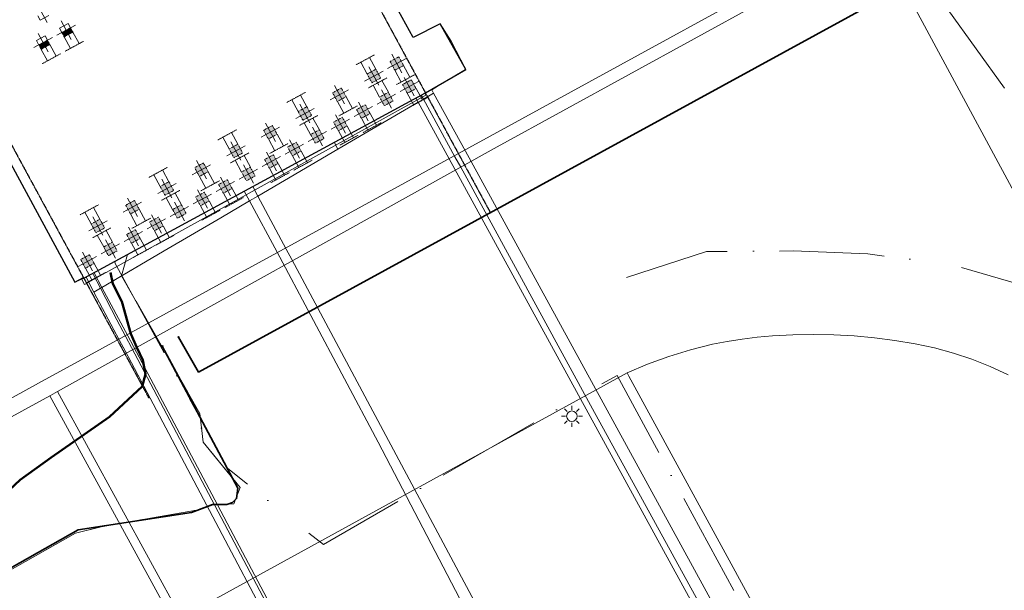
# Model space of a CAD drawing. Header units: millimetres. Extents: x 1069 to 250059, y -65909 to 70891.
# Tile 12 of 109: x 95399 to 133033, y -41839 to -20054. Entities that reach past the tile are written whole.
import ezdxf

# ---------------------------------------------------------------- set-up
doc = ezdxf.new("R2010")
doc.units = ezdxf.units.MM
for name, pattern in [('Dash dot', [15.875, 6.35, -4.7625, 0, -4.7625]), ('Grid Line', [22.225, 12.7, -3.175, 3.175, -3.175]), ('Hhidden', [2.5, 1.5, -1]), ('IMPORT-KL-DATA-N', [12500, 4000, -1000, 0, -1000, 4000, -1000, 0, -1500]), ('IMPORT-KL-GAS-LD-N', [13000, 4000, -1000, 0, -1000, 4000, -1000, 0, -2000]), ('IMPORT-KL-LS-N', [13000, 4000, -1000, 0, -1000, 4000, -1000, 0, -2000])]:
    doc.linetypes.add(name, pattern=pattern)
for name, color, linetype, lineweight in [('-TC Kabel leiding zeker thema onduidelijk', 1, 'Continuous', 50), ('B-CO-KL-DATA-G', 3, 'IMPORT-KL-DATA-N', 18), ('B-CO-KL-DATA_HULPSTUK-S-1', 3, 'Continuous', 18), ('B-CO-KL-DATA_KABELBED-G', 100, 'Continuous', 35), ('B-CO-KL-DATA_MANTELBUIS-G', 100, 'Continuous', 35), ('B-CO-KL-ET_LS-G', 180, 'IMPORT-KL-LS-N', 18), ('B-CO-KL-ET_LS_OV_LICHTMAST-S-1', 180, 'Continuous', 18), ('B-CO-KL-GAS_LD-G', 2, 'IMPORT-KL-GAS-LD-N', 18), ('B-CO-OG-INFO-G', 50, 'Continuous', 18), ('B-WE-GR-GRAS-GV', 60, 'Continuous', 13), ('B-WE-IE-TERREINAFSCHEIDING_KUNSTMATIG_MUUR-GV', 3, 'Continuous', 18), ('B-WE-KL-DATA_RIJKSWATERSTAAT NOORD NEDERLAND-G-1', 81, 'Continuous', 18), ('B-WE-KW-KUNSTWERK-GV', 5, 'Continuous', 18), ('B-WE-OG-TERREIN_CULTUURSCHEIDING-GV', 50, 'Continuous', 18), ('B-WE-OG-WATER-GV', 4, 'Continuous', 18), ('B-WE-OG-WEG-GV', 50, 'Continuous', 18), ('B-WE-VH-VERHARDING_ASFALT-GV', 252, 'Continuous', 18), ('B-WE-VH-VERHARDING_BETON-GV', 252, 'Continuous', 18), ('B-WE-VH-VERHARDING_STRAATBAKSTEEN-GV', 252, 'Continuous', 18), ('N-CO-BC-BETONVORM-G', 50, 'Continuous', 25), ('X-XX-AL-CONSTRUCTIELIJN-G-1', 10, 'Continuous', 25), ('X-XX-AL-CONSTRUCTIELIJN-G-2', 7, 'Dash dot', 18), ('X-XX-AL-CONSTRUCTIELIJN-G-3', 7, 'Continuous', 18), ('X-XX-AL-CONSTRUCTIELIJN-G-4', 7, 'Hhidden', 18), ('X_XX_AL_STRAMIENLIJN_G-1', 7, 'Grid Line', 25), ('XR-463688-BGT_Blauwverlaat_dwg-1', 240, 'Continuous', 13), ('XR-463688-KL-Besturingskabel_Blauwverlaat_dwg-1', 1, 'Continuous', 50), ('XR-463688-KL_Blauwverlaat_dwg-1', 50, 'Continuous', 18)]:
    doc.layers.add(name, color=color, linetype=linetype, lineweight=lineweight)

# ---------------------------------------------------------------- blocks, each defined once
blk = doc.blocks.new('XR-463688-KL_Blauwverlaat_dwg_SKL-ET_OV_LICHTMAST-SO-3329024-N_A_P_ Copy 1')
at = {"layer": 'B-CO-KL-ET_LS_OV_LICHTMAST-S-1'}
for p, q in [((0, 2000), (0, 1250)), ((-1250, 0), (-2000, 0)), ((-1414, 1414), (-884, 884)), ((884, 884), (1414, 1414)), ((2000, 0), (1250, 0)), ((-1414, -1414), (-884, -884)), ((0, -1250), (0, -2000)), ((884, -884), (1414, -1414))]:
    blk.add_line(p, q, dxfattribs=at)
blk.add_circle((0, 0), 1000, dxfattribs=at)
blk = doc.blocks.new('XR-463688-KL_Blauwverlaat_dwg_SKL-WTB_HULP_OVERIG-SO-3329031-N_A_P_ Copy 1')
at = {"layer": 'B-CO-KL-DATA_HULPSTUK-S-1'}
for p, q in [((-141, 141), (141, -141)), ((141, 141), (-141, -141))]:
    blk.add_line(p, q, dxfattribs=at)
blk = doc.blocks.new('XR-463688-KL_Blauwverlaat_dwg-3329013-N_A_P_ Copy 1')
at = {"layer": 'B-CO-KL-DATA-G', "flags": 128}
blk.add_lwpolyline([(20841, -33291), (14828, -23981), (9908, -16760), (13508, -14230), (14688, -13590), (26278, -7040), (27258, -6800), (30908, -6160), (31508, -5940), (32338, -5921), (32578, -5300), (31168, -3570), (31038, -2471), (28048, 2790), (28273, 3597)], dxfattribs=at)
blk.add_lwpolyline([(20841, -33291), (14828, -23981), (9908, -16760), (13508, -14230), (14688, -13590), (26278, -7040), (27258, -6800), (30908, -6160), (31508, -5940), (32338, -5921), (32578, -5300), (31168, -3570), (31038, -2471), (28048, 2790), (28273, 3597)], dxfattribs=at)
at = {"layer": 'B-CO-KL-DATA_KABELBED-G', "flags": 128}
for points in [[(75630, -8625), (71639, -923), (71215, -121), (72044, 316), (62805, 16492), (60476, 15220), (30986, -892), (30220, 445)], [(30573, -1727), (29599, 102), (32489, -5322), (32440, -5718), (32289, -5875), (32068, -5951), (31528, -5951), (30719, -6258), (26385, -6910), (13669, -14091), (8263, -17895), (7469, -18419), (8158, -19591)]]:
    blk.add_lwpolyline(points, dxfattribs=at)
at = {"layer": 'B-CO-KL-DATA_MANTELBUIS-G'}
blk.add_line((30573, -1727), (29599, 102), dxfattribs=at)
at = {"layer": 'B-CO-KL-ET_LS-G', "flags": 128}
blk.add_lwpolyline([(27822, 3352), (27787, 3276), (32107, -4578), (35756, -7479), (45927, -1601), (46981, -1026), (51618, -9556), (53609, -13223), (54699, -12630), (55240, -13613), (55280, -13715), (55315, -13829), (55347, -14020), (55352, -14122), (55342, -14298), (55327, -14384), (55298, -14486), (55261, -14553), (55215, -14606), (55147, -14658), (55044, -14702), (54940, -14715), (54840, -14700), (54756, -14667), (54691, -14622), (54649, -14582), (54609, -14528), (54576, -14463), (54550, -14345), (54592, -14243), (54626, -14188), (54687, -14116), (54775, -14044), (54869, -13994), (54952, -13968), (55075, -13953), (55180, -13961), (55299, -13997), (55403, -14055), (55489, -14118), (55561, -14227), (56004, -15041), (74621, -5398), (75161, -4662), (75647, -3889), (76079, -3085), (76453, -2252), (76767, -1395), (77021, -518), (77212, 374), (77340, 1278), (77404, 2188), (77404, 3101), (77340, 4012), (77213, 4915), (77022, 5808), (76768, 6685), (76454, 7542), (76081, 8374), (68376, 22397), (37098, 78542), (33646, 84997), (33590, 85103), (33517, 85198), (33429, 85279), (33328, 85344), (33218, 85391), (33101, 85419), (32981, 85426), (32862, 85413), (32746, 85379), (32638, 85327), (32540, 85257), (32456, 85172), (32387, 85074), (32336, 84965), (32304, 84850), (32293, 84730), (32310, 84568), (32364, 84414), (32558, 84051), (22380, 78483), (14524, 74500), (11989, 73737), (8247, 71733), (6307, 70805), (4463, 69591), (-6921, 64129), (-8727, 63159), (-15352, 59596), (-19168, 57544), (-30769, 51679), (-38077, 51704), (-44679, 48288), (-47450, 47115), (-51341, 45863), (-51142, 45191), (-51119, 45070), (-51119, 44947), (-51143, 44825), (-51190, 44711), (-51258, 44608), (-51344, 44520), (-51446, 44450), (-51559, 44400), (-51678, 44375), (-51800, 44374), (-51919, 44396), (-52032, 44442), (-52133, 44509), (-52219, 44595), (-52286, 44696), (-52332, 44808), (-52531, 45480), (-54146, 44961)], dxfattribs=at)
at = {"layer": 'B-CO-KL-GAS_LD-G', "flags": 128}
blk.add_lwpolyline([(47349, 2727), (50402, 3714), (53712, 3735), (56566, 3619), (59760, 3217), (62034, 2561), (64031, 1788), (66154, 539), (68153, -1335), (70027, -4083), (73149, -9080), (75897, -15200), (79431, -23379), (82892, -32188), (83209, -33291)], dxfattribs=at)
at = {"layer": 'B-CO-OG-INFO-G', "flags": 128}
blk.add_lwpolyline([(16561, 103509), (82108, -15771), (75758, -19211), (9520, 103509)], dxfattribs=at)
at = {"xscale": 0.2, "yscale": 0.2, "zscale": 0.2}
for name, p in [('XR-463688-KL_Blauwverlaat_dwg_SKL-WTB_HULP_OVERIG-SO-3329031-N_A_P_ Copy 1', (30220, 445)), ('XR-463688-KL_Blauwverlaat_dwg_SKL-WTB_HULP_OVERIG-SO-3329031-N_A_P_ Copy 1', (29599, 102)), ('XR-463688-KL_Blauwverlaat_dwg_SKL-ET_OV_LICHTMAST-SO-3329024-N_A_P_ Copy 1', (45255, -2576))]:
    blk.add_blockref(name, p, dxfattribs=at)
blk = doc.blocks.new('GM_Tussenpijler - GM_Tussenpijler-3410576-N_A_P_ Copy 1')
at = {"layer": 'N-CO-BC-BETONVORM-G'}
for p, q in [((22697, -20737), (17926, -12024)), ((23739, -20206), (22697, -20737)), ((24709, -21955), (23739, -20206)), ((23167, -22842), (24709, -21955)), ((10116, -29927), (23167, -22842)), ((5974, -23088), (9776, -30078)), ((9776, -30078), (10102, -29902)), ((10102, -29902), (10116, -29927))]:
    blk.add_line(p, q, dxfattribs=at)
blk = doc.blocks.new('XR-463688-KL-Besturingskabel_Blauwverlaat_dwg-3412050-N_A_P_ Copy 1')
at = {"layer": '-TC Kabel leiding zeker thema onduidelijk', "flags": 128}
blk.add_lwpolyline([(33399, -24282), (33821, -23891), (35002, -23035), (37234, -21482), (38478, -20332), (38605, -19857), (38497, -19323), (38276, -18834), (38047, -18313), (37707, -17080), (37357, -16406), (37271, -15981)], dxfattribs=at)
at = {"layer": 'B-WE-KL-DATA_RIJKSWATERSTAAT NOORD NEDERLAND-G-1', "flags": 128}
for points in [[(30488, -52180), (24474, -42869), (19554, -35649), (23154, -33119), (24334, -32479), (35924, -25929), (36904, -25689), (40554, -25049), (41154, -24829), (41984, -24809), (42224, -24189), (40814, -22459), (40684, -21359), (37694, -16099), (37920, -15292)], [(37920, -15292), (37694, -16099), (40684, -21359), (40814, -22459), (42224, -24189), (41984, -24809), (41154, -24829), (40554, -25049), (36904, -25689), (35924, -25929), (24334, -32479), (23154, -33119), (19554, -35649), (24474, -42869), (30488, -52180)], [(30488, -52180), (24474, -42869), (19554, -35649), (23154, -33119), (24334, -32479), (35924, -25929), (36904, -25689), (40554, -25049), (41154, -24829), (41984, -24809), (42224, -24189), (40814, -22459), (40684, -21359), (37694, -16099), (37920, -15292)]]:
    blk.add_lwpolyline(points, dxfattribs=at)
blk = doc.blocks.new('XR-463688-BGT_Blauwverlaat_dwg-3328323-N_A_P_ Copy 1')
at = {"layer": 'B-WE-GR-GRAS-GV', "flags": 128}
blk.add_lwpolyline([(158287, -210559), (143949, -218940), (130680, -226472), (120903, -231886), (125231, -237907)], dxfattribs=at)
at = {"layer": 'B-WE-IE-TERREINAFSCHEIDING_KUNSTMATIG_MUUR-GV', "flags": 128}
for points in [[(158287, -210037), (151122, -214239), (130476, -226105), (105570, -239738), (88307, -249163), (78707, -254458), (66864, -260848), (53114, -268398), (42074, -274427), (39272, -278511), (38101, -280360), (38731, -280325), (39106, -279771), (42375, -274956), (64101, -262972), (71361, -259109)], [(71361, -259109), (80427, -254195), (88742, -249655), (88767, -249642), (89041, -249490), (105843, -240144), (120903, -231886), (130680, -226472), (143949, -218940), (158287, -210559)]]:
    blk.add_lwpolyline(points, dxfattribs=at)
at = {"layer": 'B-WE-KW-KUNSTWERK-GV'}
blk.add_line((89706, -245315), (90041, -245156), dxfattribs=at)
at = {"layer": 'B-WE-KW-KUNSTWERK-GV', "flags": 128}
for points in [[(104638, -237190), (104082, -236115), (103669, -235444)], [(90128, -245119), (90429, -245690), (90679, -245543), (90736, -245511), (93109, -244121), (95277, -242852), (96372, -242212), (96698, -242022), (99756, -240232), (102816, -238441), (103022, -238320), (103410, -238093), (103340, -237963), (103685, -237758), (104635, -237194)], [(89955, -245180), (90073, -245400), (103119, -238178), (103072, -238092)], [(114204, -257784), (104845, -240709), (104625, -240309), (103410, -238093), (103022, -238320), (102816, -238441), (99756, -240232), (96698, -242022), (96372, -242212), (95277, -242852), (93109, -244121), (90736, -245511), (90679, -245543), (90429, -245690), (91405, -247534), (91620, -247938), (100709, -265119)]]:
    blk.add_lwpolyline(points, dxfattribs=at)
at = {"layer": 'B-WE-OG-TERREIN_CULTUURSCHEIDING-GV', "flags": 128}
for points in [[(89041, -249490), (88767, -249642), (88742, -249655), (93394, -258148), (93479, -258305), (93780, -258145)], [(93479, -258305), (93394, -258148), (88742, -249655), (80427, -254195), (71361, -259109), (76620, -269188), (78391, -268248), (78756, -267614), (79152, -267031), (79475, -266612), (79940, -266082), (80312, -265707), (80704, -265352), (81255, -264913), (81835, -264514), (82443, -264158), (82916, -263919), (83399, -263705)]]:
    blk.add_lwpolyline(points, close=True, dxfattribs=at)
at = {"layer": 'B-WE-OG-WATER-GV', "flags": 128}
for points in [[(27054, -281146), (42074, -274427), (53114, -268398), (66864, -260848), (78707, -254458), (88307, -249163), (105570, -239738), (130476, -226105), (151122, -214239), (158287, -210037)], [(103072, -238092), (103119, -238178), (90073, -245400), (89955, -245180)]]:
    blk.add_lwpolyline(points, dxfattribs=at)
at = {"layer": 'B-WE-OG-WEG-GV', "flags": 128}
for points in [[(125231, -237907), (120903, -231886), (105843, -240144), (89041, -249490), (93780, -258145)], [(94850, -257535), (110809, -248777), (111584, -248443), (112397, -248144), (113226, -247891), (114068, -247685), (114636, -247574), (115207, -247483), (115782, -247414), (116359, -247366), (117139, -247321), (117922, -247305), (118706, -247319), (119489, -247362), (120269, -247434), (121046, -247536), (121818, -247666), (122552, -247825), (123277, -248022), (123989, -248258), (124688, -248533), (125370, -248846)], [(125370, -248846), (124688, -248533), (123989, -248258), (123277, -248022), (122552, -247825), (121818, -247666), (121046, -247536), (120269, -247434), (119489, -247362), (118706, -247319), (117922, -247305), (117139, -247321), (116359, -247366), (115782, -247414), (115207, -247483), (114636, -247574), (114068, -247685), (113226, -247891), (112397, -248144), (111584, -248443), (110809, -248777), (110873, -248896), (116326, -258887)]]:
    blk.add_lwpolyline(points, dxfattribs=at)
blk.add_lwpolyline([(110386, -259859), (113600, -258113), (113799, -258004), (114204, -257784), (114473, -257628), (117033, -262355), (117835, -261887), (116326, -258887), (110873, -248896), (110809, -248777), (94850, -257535), (101709, -270135), (102578, -269619), (100438, -265272), (100709, -265119), (100940, -264993), (101071, -264922), (105878, -262309), (106734, -261844), (107171, -261606)], close=True, dxfattribs=at)
at = {"layer": 'B-WE-VH-VERHARDING_ASFALT-GV', "flags": 128}
for points in [[(102816, -238441), (99756, -240232), (96698, -242022), (97782, -244049), (97997, -244452), (107171, -261606), (110386, -259859), (113600, -258113)], [(101071, -264922), (105878, -262309), (106734, -261844), (101299, -251426), (97432, -244165), (96372, -242212), (95277, -242852), (93109, -244121), (90736, -245511), (91721, -247361), (91937, -247764), (92824, -249429), (95169, -253844), (97514, -258262), (99875, -262669), (100345, -263550)]]:
    blk.add_lwpolyline(points, close=True, dxfattribs=at)
for points in [[(99614, -239969), (99756, -240232), (102816, -238441), (102728, -238279)], [(96503, -241658), (96698, -242022), (99756, -240232), (99614, -239969)], [(90437, -244951), (90736, -245511), (91253, -245207), (93109, -244121), (95277, -242852), (96372, -242212), (96169, -241839)]]:
    blk.add_lwpolyline(points, dxfattribs=at)
at = {"layer": 'B-WE-VH-VERHARDING_BETON-GV'}
blk.add_line((89706, -245315), (90041, -245156), dxfattribs=at)
at = {"layer": 'B-WE-VH-VERHARDING_BETON-GV', "flags": 128}
for points in [[(104638, -237190), (104082, -236115), (103669, -235444)], [(102936, -238166), (103022, -238320), (103410, -238093), (103340, -237963), (103685, -237758), (104635, -237194)], [(96169, -241839), (96372, -242212), (96698, -242022), (96503, -241658)], [(90128, -245119), (90429, -245690), (90679, -245543), (90411, -245026), (90386, -244979)]]:
    blk.add_lwpolyline(points, dxfattribs=at)
for points in [[(103410, -238093), (103022, -238320), (104228, -240526), (104448, -240926), (109490, -250149), (113799, -258004), (114204, -257784), (104845, -240709), (104625, -240309)], [(96698, -242022), (96372, -242212), (97432, -244165), (101299, -251426), (106734, -261844), (107171, -261606), (97997, -244452), (97782, -244049)], [(90679, -245543), (90429, -245690), (91405, -247534), (91620, -247938), (100709, -265119), (100940, -264993), (91861, -247805), (91649, -247401), (91307, -246756)]]:
    blk.add_lwpolyline(points, close=True, dxfattribs=at)
at = {"layer": 'B-WE-VH-VERHARDING_STRAATBAKSTEEN-GV', "flags": 128}
for points in [[(102728, -238279), (102816, -238441), (103022, -238320), (102936, -238166)], [(90386, -244979), (90411, -245026), (90679, -245543), (90736, -245511), (90437, -244951)]]:
    blk.add_lwpolyline(points, dxfattribs=at)
for points in [[(103022, -238320), (102816, -238441), (113600, -258113), (113799, -258004), (109490, -250149), (104448, -240926), (104228, -240526)], [(90736, -245511), (90679, -245543), (91307, -246756), (91649, -247401), (91861, -247805), (100940, -264993), (101071, -264922), (100345, -263550), (99875, -262669), (97514, -258262), (95169, -253844), (92824, -249429), (91937, -247764), (91721, -247361)]]:
    blk.add_lwpolyline(points, close=True, dxfattribs=at)

msp = doc.modelspace()

# ---------------------------------------------------------------- hatches: boundary and pattern name
at = {"layer": 'X-XX-AL-CONSTRUCTIELIJN-G-1'}
for points in [[(97099.5, -20709.6), (97433.4, -20528.3), (97342.8, -20361.3), (97008.8, -20542.6)], [(96220.6, -21186.7), (96554.6, -21005.4), (96463.9, -20838.4), (96130, -21019.7)], [(109738.1, -21984.2), (110072.1, -21802.9), (109890.8, -21469), (109556.8, -21650.3)], [(108859.8, -22461), (109193.7, -22279.7), (109012.4, -21945.8), (108678.5, -22127.1)], [(110215.2, -22863.1), (110549.2, -22681.8), (110367.9, -22347.8), (110033.9, -22529.1)], [(107541.5, -23176.7), (107875.5, -22995.4), (107694.2, -22661.4), (107360.2, -22842.7)], [(109336.9, -23339.9), (109670.8, -23158.6), (109489.5, -22824.6), (109155.6, -23005.9)], [(108457.5, -23817.3), (108791.4, -23636), (108610.1, -23302), (108276.2, -23483.3)], [(106223.2, -23892.3), (106557.2, -23711), (106375.9, -23377.1), (106041.9, -23558.4)], [(107578.6, -24294.4), (107912.6, -24113.1), (107731.3, -23779.1), (107397.3, -23960.4)], [(104904.9, -24608), (105238.9, -24426.7), (105057.6, -24092.7), (104723.6, -24274)], [(106700.3, -24771.2), (107034.3, -24589.9), (106853, -24255.9), (106519, -24437.2)], [(103586.7, -25323.6), (103920.6, -25142.3), (103739.3, -24808.3), (103405.4, -24989.6)], [(105820.9, -25248.6), (106154.9, -25067.3), (105973.6, -24733.3), (105639.6, -24914.6)], [(104942.1, -25725.6), (105276, -25544.4), (105094.7, -25210.4), (104760.8, -25391.7)], [(102268.4, -26039.2), (102602.3, -25857.9), (102421, -25524), (102087.1, -25705.3), (102162.1, -25843.5)], [(104063.7, -26202.4), (104397.7, -26021.2), (104216.4, -25687.2), (103882.5, -25868.5)], [(100950.1, -26754.9), (101284.1, -26573.6), (101102.8, -26239.6), (100768.8, -26420.9)], [(103184.4, -26679.8), (103518.3, -26498.5), (103337, -26164.6), (103003.1, -26345.9)], [(102305.5, -27156.9), (102639.5, -26975.6), (102458.2, -26641.7), (102124.2, -26823), (102162.1, -26892.8)], [(99631.8, -27470.5), (99965.8, -27289.2), (99784.5, -26955.2), (99450.5, -27136.5)], [(101427.2, -27633.7), (101761.2, -27452.4), (101579.9, -27118.5), (101245.9, -27299.8)], [(98313.5, -28186.1), (98647.5, -28004.8), (98466.2, -27670.9), (98132.2, -27852.2)], [(100547.8, -28111.1), (100881.8, -27929.8), (100700.5, -27595.8), (100366.5, -27777.1)], [(99668.9, -28588.2), (100002.9, -28406.9), (99821.6, -28072.9), (99487.6, -28254.2)], [(98790.6, -29065), (99124.6, -28883.7), (98943.3, -28549.7), (98609.3, -28731)], [(97911.2, -29542.4), (98245.2, -29361.1), (98063.9, -29027.1), (97729.9, -29208.4)]]:
    msp.add_hatch(color=256, dxfattribs=at).paths.add_polyline_path(points, flags=0)

# ---------------------------------------------------------------- linework, layer by layer
at = {"layer": 'X-XX-AL-CONSTRUCTIELIJN-G-2'}
for p, q in [((97342.8, -20361.3), (97008.8, -20542.6)), ((97008.8, -20542.6), (97099.5, -20709.6)), ((97099.5, -20709.6), (97433.4, -20528.3)), ((97433.4, -20528.3), (97342.8, -20361.3)), ((96463.9, -20838.4), (96130, -21019.7)), ((96130, -21019.7), (96220.6, -21186.7)), ((96220.6, -21186.7), (96554.6, -21005.4)), ((96554.6, -21005.4), (96463.9, -20838.4)), ((109890.8, -21469), (109556.8, -21650.3)), ((109556.8, -21650.3), (109738.1, -21984.2)), ((109738.1, -21984.2), (110072.1, -21802.9)), ((110072.1, -21802.9), (109890.8, -21469)), ((109012.4, -21945.8), (108678.5, -22127.1)), ((108678.5, -22127.1), (108859.8, -22461)), ((109193.7, -22279.7), (109012.4, -21945.8)), ((108859.8, -22461), (109193.7, -22279.7)), ((110367.9, -22347.8), (110033.9, -22529.1)), ((110033.9, -22529.1), (110215.2, -22863.1)), ((110549.2, -22681.8), (110367.9, -22347.8)), ((107694.2, -22661.4), (107360.2, -22842.7)), ((107360.2, -22842.7), (107541.5, -23176.7)), ((107875.5, -22995.4), (107694.2, -22661.4)), ((109489.5, -22824.6), (109155.6, -23005.9)), ((109670.8, -23158.6), (109489.5, -22824.6)), ((110215.2, -22863.1), (110549.2, -22681.8)), ((107541.5, -23176.7), (107875.5, -22995.4)), ((108610.1, -23302), (108276.2, -23483.3)), ((108791.4, -23636), (108610.1, -23302)), ((109155.6, -23005.9), (109336.9, -23339.9)), ((109336.9, -23339.9), (109670.8, -23158.6)), ((106375.9, -23377.1), (106041.9, -23558.4)), ((106041.9, -23558.4), (106223.2, -23892.3)), ((106557.2, -23711), (106375.9, -23377.1)), ((108276.2, -23483.3), (108457.5, -23817.3)), ((108457.5, -23817.3), (108791.4, -23636)), ((106223.2, -23892.3), (106557.2, -23711)), ((107731.3, -23779.1), (107397.3, -23960.4)), ((107397.3, -23960.4), (107578.6, -24294.4)), ((107912.6, -24113.1), (107731.3, -23779.1)), ((105057.6, -24092.7), (104723.6, -24274)), ((104723.6, -24274), (104904.9, -24608)), ((104904.9, -24608), (105238.9, -24426.7)), ((105238.9, -24426.7), (105057.6, -24092.7)), ((106853, -24255.9), (106519, -24437.2)), ((106519, -24437.2), (106700.3, -24771.2)), ((107034.3, -24589.9), (106853, -24255.9)), ((107578.6, -24294.4), (107912.6, -24113.1)), ((103739.3, -24808.3), (103405.4, -24989.6)), ((103920.6, -25142.3), (103739.3, -24808.3)), ((105973.6, -24733.3), (105639.6, -24914.6)), ((106154.9, -25067.3), (105973.6, -24733.3)), ((106700.3, -24771.2), (107034.3, -24589.9)), ((103405.4, -24989.6), (103586.7, -25323.6)), ((103586.7, -25323.6), (103920.6, -25142.3)), ((105094.7, -25210.4), (104760.8, -25391.7)), ((105276, -25544.4), (105094.7, -25210.4)), ((105639.6, -24914.6), (105820.9, -25248.6)), ((105820.9, -25248.6), (106154.9, -25067.3)), ((102421, -25524), (102087.1, -25705.3)), ((102602.3, -25857.9), (102421, -25524)), ((104760.8, -25391.7), (104942.1, -25725.6)), ((104942.1, -25725.6), (105276, -25544.4)), ((102087.1, -25705.3), (102268.4, -26039.2)), ((102268.4, -26039.2), (102602.3, -25857.9)), ((104216.4, -25687.2), (103882.5, -25868.5)), ((103882.5, -25868.5), (104063.7, -26202.4)), ((104397.7, -26021.2), (104216.4, -25687.2)), ((101102.8, -26239.6), (100768.8, -26420.9)), ((101284.1, -26573.6), (101102.8, -26239.6)), ((103337, -26164.6), (103003.1, -26345.9)), ((103518.3, -26498.5), (103337, -26164.6)), ((104063.7, -26202.4), (104397.7, -26021.2)), ((100768.8, -26420.9), (100950.1, -26754.9)), ((100950.1, -26754.9), (101284.1, -26573.6)), ((102458.2, -26641.7), (102124.2, -26823)), ((102639.5, -26975.6), (102458.2, -26641.7)), ((103003.1, -26345.9), (103184.4, -26679.8)), ((103184.4, -26679.8), (103518.3, -26498.5)), ((99784.5, -26955.2), (99450.5, -27136.5)), ((99965.8, -27289.2), (99784.5, -26955.2)), ((102124.2, -26823), (102305.5, -27156.9)), ((102305.5, -27156.9), (102639.5, -26975.6)), ((99450.5, -27136.5), (99631.8, -27470.5)), ((99631.8, -27470.5), (99965.8, -27289.2)), ((101579.9, -27118.5), (101245.9, -27299.8)), ((101245.9, -27299.8), (101427.2, -27633.7)), ((101427.2, -27633.7), (101761.2, -27452.4)), ((101761.2, -27452.4), (101579.9, -27118.5)), ((98466.2, -27670.9), (98132.2, -27852.2)), ((98647.5, -28004.8), (98466.2, -27670.9)), ((100700.5, -27595.8), (100366.5, -27777.1)), ((100366.5, -27777.1), (100547.8, -28111.1)), ((100881.8, -27929.8), (100700.5, -27595.8)), ((98132.2, -27852.2), (98313.5, -28186.1)), ((98313.5, -28186.1), (98647.5, -28004.8)), ((99821.6, -28072.9), (99487.6, -28254.2)), ((100002.9, -28406.9), (99821.6, -28072.9)), ((100547.8, -28111.1), (100881.8, -27929.8)), ((98943.3, -28549.7), (98609.3, -28731)), ((99124.6, -28883.7), (98943.3, -28549.7)), ((99487.6, -28254.2), (99668.9, -28588.2)), ((99668.9, -28588.2), (100002.9, -28406.9)), ((98609.3, -28731), (98790.6, -29065)), ((98790.6, -29065), (99124.6, -28883.7)), ((98063.9, -29027.1), (97729.9, -29208.4)), ((97729.9, -29208.4), (97911.2, -29542.4)), ((98245.2, -29361.1), (98063.9, -29027.1)), ((97911.2, -29542.4), (98245.2, -29361.1))]:
    msp.add_line(p, q, dxfattribs=at)
at = {"layer": 'X-XX-AL-CONSTRUCTIELIJN-G-3'}
for p, q in [((96450.1, -20163.2), (96068.4, -19460.1)), ((96092.3, -19902.3), (96182.9, -20069.3)), ((96182.9, -20069.3), (96516.9, -19888)), ((96824.3, -20642.8), (97527.3, -20261.1)), ((96918.2, -20375.6), (97252.1, -20194.3)), ((96985, -20100.4), (97366.6, -20803.5)), ((97252.1, -20194.3), (97342.8, -20361.3)), ((96039.3, -20852.7), (96373.3, -20671.4)), ((96106.1, -20577.5), (96487.8, -21280.6)), ((96373.3, -20671.4), (96463.9, -20838.4)), ((97008.8, -20542.6), (96918.2, -20375.6)), ((97433.4, -20528.3), (97672, -20967.7)), ((95945.4, -21119.9), (96648.5, -20738.2)), ((96130, -21019.7), (96039.3, -20852.7)), ((96554.6, -21005.4), (96793.1, -21444.8)), ((97099.5, -20709.6), (97338, -21149)), ((96220.6, -21186.7), (96459.2, -21626.1)), ((110005.3, -22078.2), (109623.6, -21375.1)), ((108678.5, -22127.1), (108435.2, -21678.9)), ((109012.4, -21945.8), (108769.1, -21497.6)), ((109462.9, -21917.5), (110166, -21535.8)), ((110072.1, -21802.9), (110315.4, -22251.2)), ((108584.6, -22394.3), (109287.7, -22012.6)), ((108745.3, -21851.9), (109126.9, -22555)), ((109738.1, -21984.2), (109981.4, -22432.5)), ((107808.7, -23270.6), (107427, -22567.5)), ((109155.6, -23005.9), (108912.3, -22557.7)), ((109489.5, -22824.6), (109246.2, -22376.4)), ((109940, -22796.3), (110643.1, -22414.6)), ((110482.4, -22957), (110100.7, -22253.9)), ((106375.9, -23377.1), (106132.6, -22928.8)), ((107266.3, -23109.9), (107969.4, -22728.2)), ((109061.7, -23273.1), (109764.7, -22891.4)), ((109222.4, -22730.7), (109604, -23433.8)), ((110215.2, -22863.1), (110458.5, -23311.3)), ((110549.2, -22681.8), (110792.5, -23130)), ((106041.9, -23558.4), (105798.6, -23110.1)), ((106108.7, -23283.1), (106490.4, -23986.2)), ((107541.5, -23176.7), (107784.8, -23624.9)), ((107875.5, -22995.4), (108118.8, -23443.6)), ((108724.7, -23911.2), (108343, -23208.1)), ((105948, -23825.5), (106651.1, -23443.9)), ((107845.8, -24388.3), (107464.1, -23685.2)), ((108182.3, -23750.5), (108885.4, -23368.8)), ((108791.4, -23636), (109034.8, -24084.2)), ((105172.1, -24701.9), (104790.4, -23998.8)), ((106519, -24437.2), (106275.7, -23989)), ((106853, -24255.9), (106609.7, -23807.7)), ((107303.4, -24227.6), (108006.5, -23845.9)), ((108457.5, -23817.3), (108700.8, -24265.5)), ((103739.3, -24808.3), (103496, -24360.1)), ((104629.7, -24541.2), (105332.8, -24159.5)), ((105238.9, -24426.7), (105482.2, -24874.9)), ((106425.1, -24704.4), (107128.2, -24322.7)), ((106585.8, -24162), (106967.5, -24865.1)), ((107578.6, -24294.4), (107821.9, -24742.6)), ((107912.6, -24113.1), (108155.9, -24561.3)), ((103405.4, -24989.6), (103162, -24541.4)), ((103472.2, -24714.4), (103853.8, -25417.5)), ((104904.9, -24608), (105148.3, -25056.2)), ((105545.7, -25181.8), (106248.8, -24800.1)), ((106088.1, -25342.5), (105706.4, -24639.4)), ((103311.4, -25256.8), (104014.5, -24875.1)), ((105209.2, -25819.6), (104827.6, -25116.5)), ((106154.9, -25067.3), (106398.2, -25515.5)), ((102535.5, -26133.1), (102153.9, -25430.1)), ((103882.5, -25868.5), (103639.1, -25420.3)), ((104216.4, -25687.2), (103973.1, -25239)), ((104666.9, -25658.9), (105369.9, -25277.2)), ((105276, -25544.4), (105519.3, -25992.6)), ((105820.9, -25248.6), (106064.2, -25696.8)), ((101102.8, -26239.6), (100859.4, -25791.4)), ((101993.2, -25972.4), (102696.3, -25590.8)), ((102602.3, -25857.9), (102845.7, -26306.2)), ((103788.5, -26135.7), (104491.6, -25754)), ((103949.2, -25593.3), (104330.9, -26296.4)), ((104942.1, -25725.6), (105185.4, -26173.9)), ((100768.8, -26420.9), (100525.5, -25972.7)), ((100674.9, -26688.1), (101378, -26306.4)), ((100835.6, -26145.7), (101217.3, -26848.8)), ((102268.4, -26039.2), (102511.7, -26487.4)), ((102909.2, -26613), (103612.2, -26231.4)), ((103451.5, -26773.7), (103069.9, -26070.7)), ((101579.9, -27118.5), (101336.5, -26670.2)), ((102030.3, -27090.1), (102733.4, -26708.5)), ((102572.7, -27250.8), (102191, -26547.7)), ((103184.4, -26679.8), (103427.7, -27128)), ((103518.3, -26498.5), (103761.6, -26946.7)), ((99356.6, -27403.7), (100059.7, -27022)), ((99899, -27564.4), (99517.3, -26861.3)), ((101245.9, -27299.8), (101002.6, -26851.5)), ((101312.7, -27024.5), (101694.4, -27727.6)), ((102639.5, -26975.6), (102882.8, -27423.8)), ((98132.2, -27852.2), (97888.9, -27404)), ((98466.2, -27670.9), (98222.9, -27222.7)), ((99631.8, -27470.5), (99875.1, -27918.7)), ((99965.8, -27289.2), (100209.1, -27737.4)), ((101152, -27566.9), (101855.1, -27185.3)), ((102305.5, -27156.9), (102548.8, -27605.1)), ((98038.3, -28119.3), (98741.4, -27737.7)), ((98199, -27577), (98580.7, -28280.1)), ((100272.6, -28044.3), (100975.7, -27662.6)), ((100815, -28205), (100433.3, -27501.9)), ((98943.3, -28549.7), (98700, -28101.5)), ((99393.7, -28521.4), (100096.8, -28139.7)), ((99936.1, -28682.1), (99554.4, -27979)), ((100547.8, -28111.1), (100791.1, -28559.3)), ((100881.8, -27929.8), (101125.1, -28378)), ((98609.3, -28731), (98366, -28282.8)), ((98676.1, -28455.8), (99057.8, -29158.9)), ((99668.9, -28588.2), (99912.3, -29036.4)), ((100002.9, -28406.9), (100246.2, -28855.1)), ((98178.4, -29636.3), (97796.7, -28933.2)), ((98515.4, -28998.2), (99218.5, -28616.5)), ((97636, -29475.6), (98339.1, -29093.9)), ((97911.2, -29542.4), (98154.6, -29990.6)), ((98245.2, -29361.1), (98488.5, -29809.3))]:
    msp.add_line(p, q, dxfattribs=at)
at = {"layer": 'X-XX-AL-CONSTRUCTIELIJN-G-4'}
for p, q in [((97839, -20877.1), (97135.9, -21258.8)), ((96960.1, -21354.2), (96257, -21735.9)), ((108953.7, -21397.4), (108250.6, -21779.1)), ((110499.9, -22151), (109796.9, -22532.6)), ((109430.8, -22276.2), (108727.7, -22657.9)), ((106317.1, -22828.7), (105614, -23210.3)), ((110977, -23029.8), (110273.9, -23411.5)), ((106794.2, -23707.5), (106091.1, -24089.2)), ((108303.3, -23343.4), (107600.3, -23725.1)), ((109219.3, -23984), (108516.2, -24365.7)), ((103680.6, -24259.9), (102977.5, -24641.6)), ((108340.5, -24461.1), (107637.4, -24842.8)), ((105666.8, -24774.7), (104963.7, -25156.4)), ((104157.7, -25138.8), (103454.6, -25520.5)), ((106582.8, -25415.3), (105879.7, -25797)), ((101044, -25691.2), (100340.9, -26072.9)), ((105703.9, -25892.4), (105000.8, -26274.1)), ((103030.2, -26206), (102327.1, -26587.6)), ((101521.1, -26570.1), (100818, -26951.7)), ((103946.2, -26846.6), (103243.1, -27228.2)), ((98407.4, -27122.5), (97704.4, -27504.2)), ((103067.3, -27323.7), (102364.3, -27705.3)), ((100393.7, -27637.2), (99690.6, -28018.9)), ((98884.5, -28001.3), (98181.5, -28383)), ((101309.6, -28277.8), (100606.6, -28659.5)), ((100430.8, -28754.9), (99727.7, -29136.6)), ((98673.1, -29709.1), (97970, -30090.8))]:
    msp.add_line(p, q, dxfattribs=at)
at = {"layer": 'X_XX_AL_STRAMIENLIJN_G-1'}
for p, q in [((79590.6, 34840.8), (113386.8, -27415.4)), ((66565.5, 27708.6), (100335.9, -34500.1))]:
    msp.add_line(p, q, dxfattribs=at)

# ---------------------------------------------------------------- block references
at = {"layer": 'N-CO-BC-BETONVORM-G'}
msp.add_blockref('GM_Tussenpijler - GM_Tussenpijler-3410576-N_A_P_ Copy 1', (87737.1, 0), dxfattribs=at)
at = {"layer": 'XR-463688-BGT_Blauwverlaat_dwg-1'}
msp.add_blockref('XR-463688-BGT_Blauwverlaat_dwg-3328323-N_A_P_ Copy 1', (7807.6, 215237), dxfattribs=at)
at = {"layer": 'XR-463688-KL-Besturingskabel_Blauwverlaat_dwg-1'}
msp.add_blockref('XR-463688-KL-Besturingskabel_Blauwverlaat_dwg-3412050-N_A_P_ Copy 1', (61602.6, -13729), dxfattribs=at)
at = {"layer": 'XR-463688-KL_Blauwverlaat_dwg-1'}
msp.add_blockref('XR-463688-KL_Blauwverlaat_dwg-3329013-N_A_P_ Copy 1', (71249.6, -32617.5), dxfattribs=at)

doc.saveas('drawing.dxf')
